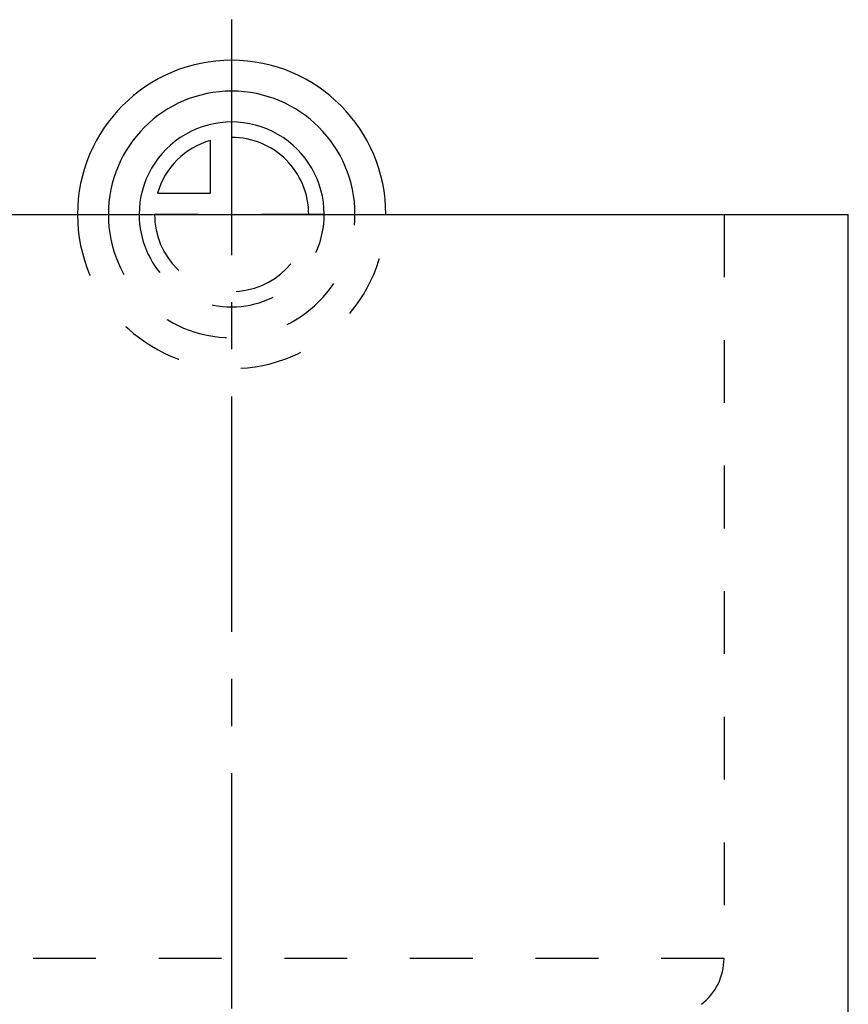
# Model space of a CAD drawing. Header units: millimetres. Extents: x 388 to 612, y 397 to 603.
# Tile 3 of 3: x 478 to 564, y 501 to 603. Entities that reach past the tile are written whole.
import ezdxf

# ---------------------------------------------------------------- set-up
doc = ezdxf.new("R2010")
doc.units = ezdxf.units.MM
doc.header["$LTSCALE"] = 65.185185
doc.linetypes.add('CENTER', pattern=[0.6, 0.375, -0.075, 0.075, -0.075])
doc.linetypes.add('HIDDEN', pattern=[0.2, 0.1, -0.1])
for name, color, linetype in [('KOERPER', 7, 'CONTINUOUS'), ('KONST.EL_MIT_GEO', 7, 'CONTINUOUS'), ('KURVEN', 7, 'CONTINUOUS'), ('L1', 7, 'CONTINUOUS')]:
    doc.layers.add(name, color=color, linetype=linetype)

msp = doc.modelspace()

# ---------------------------------------------------------------- linework, layer by layer
at = {"layer": 'KOERPER', "color": 7, "linetype": 'Continuous'}
for p in [(436, 583), (564, 478)]:
    msp.add_line(p, (564, 583), dxfattribs=at)
at = {"layer": 'KONST.EL_MIT_GEO', "color": 8, "linetype": 'HIDDEN'}
for p, q in [((448.9, 583), (551.1, 583)), ((551.1, 583), (551.1, 505.76)), ((551.1, 505.76), (448.9, 505.76))]:
    msp.add_line(p, q, dxfattribs=at)
msp.add_arc((545.1, 505.76), 6, 307.4691, 360, dxfattribs=at)
at = {"layer": 'KURVEN', "color": 40, "linetype": 'Continuous'}
for p, q in [((500, 592.6), (500, 583)), ((497.8, 585.2), (497.8, 590.69)), ((492.31, 585.2), (497.8, 585.2))]:
    msp.add_line(p, q, dxfattribs=at)
at = {"layer": 'KURVEN', "color": 8, "linetype": 'HIDDEN'}
msp.add_line((509.6, 583), (492, 583), dxfattribs=at)
at = {"layer": 'KURVEN', "color": 40, "linetype": 'Continuous'}
for radius, start, end in [(16, 0, 180), (12.8, 0, 180), (9.6, 359.9999, 180), (8, 359.9999, 90), (8, 105.962, 164.038)]:
    msp.add_arc((500, 583), radius, start, end, dxfattribs=at)
at = {"layer": 'KURVEN', "color": 8, "linetype": 'HIDDEN'}
for radius, end in [(16, 360), (12.8, 360), (9.6, 359.9999), (8, 359.9999)]:
    msp.add_arc((500, 583), radius, 180, end, dxfattribs=at)
at = {"layer": 'L1', "color": 2, "linetype": 'CENTER'}
msp.add_line((500, 603.22), (500, 396.78), dxfattribs=at)

doc.saveas('drawing.dxf')
